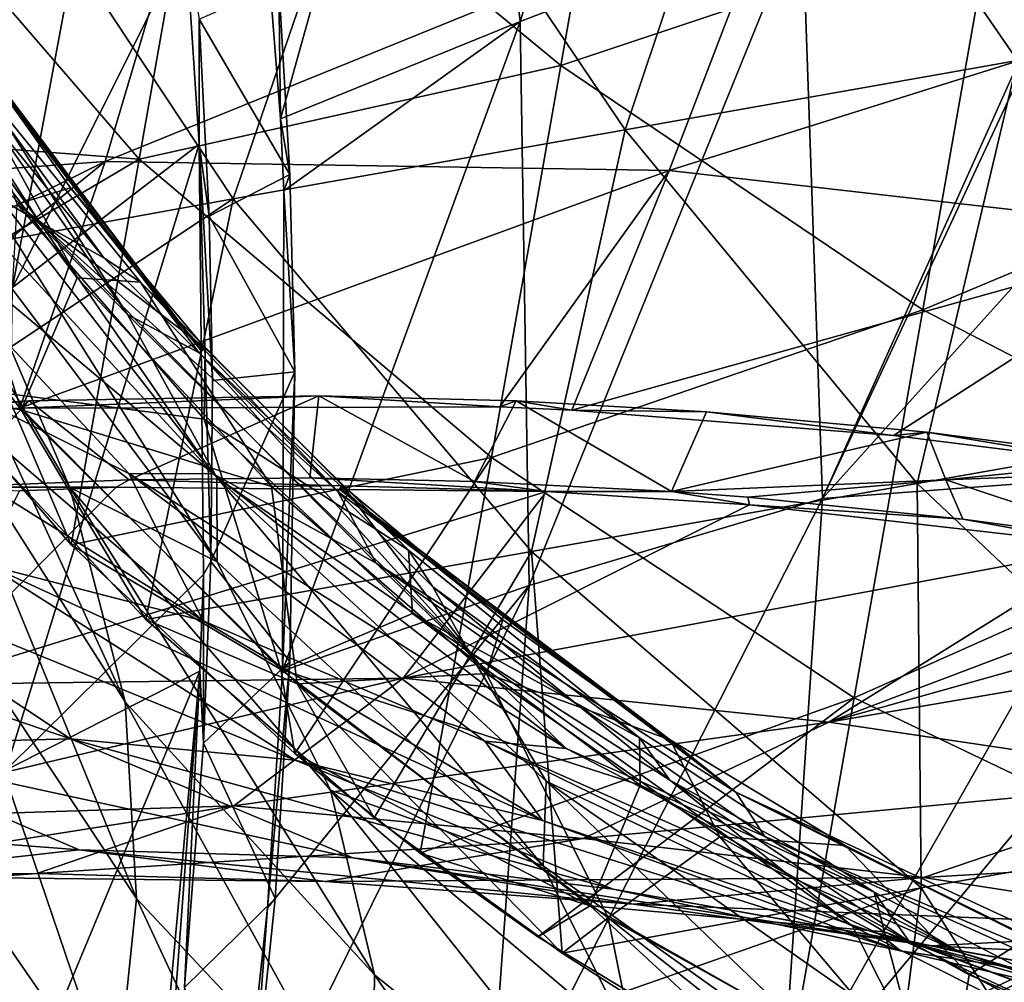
# Model space of a CAD drawing. Extents: x -65 to 803, y -691 to 80.
# Tile 243 of 256: x 691 to 713, y -174 to -153. Entities that reach past the tile are written whole.
import ezdxf

# ---------------------------------------------------------------- set-up
doc = ezdxf.new("R2010")
doc.units = 0
doc.header["$LTSCALE"] = 101.851852
for name, color, linetype in [('231', 7, 'CONTINUOUS'), ('243', 7, 'CONTINUOUS'), ('248', 7, 'CONTINUOUS'), ('250', 7, 'CONTINUOUS'), ('252', 7, 'CONTINUOUS'), ('255', 7, 'CONTINUOUS'), ('256', 7, 'CONTINUOUS'), ('258', 7, 'CONTINUOUS'), ('313', 7, 'CONTINUOUS'), ('325', 7, 'CONTINUOUS'), ('330', 7, 'CONTINUOUS'), ('332', 7, 'CONTINUOUS'), ('334', 7, 'CONTINUOUS'), ('337', 7, 'CONTINUOUS'), ('338', 7, 'CONTINUOUS'), ('340', 7, 'CONTINUOUS')]:
    doc.layers.add(name, color=color, linetype=linetype)

msp = doc.modelspace()

# ---------------------------------------------------------------- linework, layer by layer
at = {"layer": '231', "color": 7, "linetype": 'CONTINUOUS'}
for points in [[(691.286, -157.525, 60.652), (688.391, -155.794, 63.233), (685.157, -148.967, 59.536), (691.286, -157.525, 60.652)], [(691.286, -157.525, 60.652), (685.157, -148.967, 59.536), (688.409, -153.032, 58.648), (691.286, -157.525, 60.652)], [(692.751, -156.167, 136.786), (694.688, -149.633, 140.946), (680.024, -157.096, 138.139), (692.751, -156.167, 136.786)], [(680.024, -157.096, 138.139), (694.688, -149.633, 140.946), (681.034, -150.543, 142.31), (680.024, -157.096, 138.139)], [(692.751, -156.167, 136.786), (707.731, -150.084, 138.12), (694.688, -149.633, 140.946), (692.751, -156.167, 136.786)], [(705.318, -156.368, 133.98), (707.731, -150.084, 138.12), (692.751, -156.167, 136.786), (705.318, -156.368, 133.98)], [(705.318, -156.368, 133.98), (720.055, -151.734, 133.642), (707.731, -150.084, 138.12), (705.318, -156.368, 133.98)], [(717.358, -157.747, 129.43), (720.055, -151.734, 133.642), (705.318, -156.368, 133.98), (717.358, -157.747, 129.43)], [(692.723, -158.32, 58.592), (691.286, -157.525, 60.652), (688.409, -153.032, 58.648), (692.723, -158.32, 58.592)], [(695.158, -163.13, 65.454), (686.502, -155.858, 65.875), (688.391, -155.794, 63.233), (695.158, -163.13, 65.454)], [(695.158, -163.13, 65.454), (688.391, -155.794, 63.233), (691.286, -157.525, 60.652), (695.158, -163.13, 65.454)], [(693.279, -163.12, 68.936), (688.191, -160.598, 70.56), (686.502, -155.858, 65.875), (693.279, -163.12, 68.936)], [(693.279, -163.12, 68.936), (686.502, -155.858, 65.875), (695.158, -163.13, 65.454), (693.279, -163.12, 68.936)], [(685.57, -162.001, 132.492), (692.751, -156.167, 136.786), (679.631, -162.637, 132.946), (685.57, -162.001, 132.492)], [(679.631, -162.637, 132.946), (692.751, -156.167, 136.786), (680.024, -157.096, 138.139), (679.631, -162.637, 132.946)], [(690.849, -161.664, 131.798), (692.751, -156.167, 136.786), (685.57, -162.001, 132.492), (690.849, -161.664, 131.798)], [(690.849, -161.664, 131.798), (705.318, -156.368, 133.98), (692.751, -156.167, 136.786), (690.849, -161.664, 131.798)], [(701.544, -161.639, 129.437), (705.318, -156.368, 133.98), (690.849, -161.664, 131.798), (701.544, -161.639, 129.437)], [(703.152, -161.711, 128.96), (705.318, -156.368, 133.98), (701.544, -161.639, 129.437), (703.152, -161.711, 128.96)], [(703.152, -161.711, 128.96), (717.358, -157.747, 129.43), (705.318, -156.368, 133.98), (703.152, -161.711, 128.96)], [(698.79, -165.12, 62.336), (695.158, -163.13, 65.454), (691.286, -157.525, 60.652), (698.79, -165.12, 62.336)], [(698.79, -165.12, 62.336), (691.286, -157.525, 60.652), (697.934, -163.522, 58.546), (698.79, -165.12, 62.336)], [(697.934, -163.522, 58.546), (691.286, -157.525, 60.652), (692.723, -158.32, 58.592), (697.934, -163.522, 58.546)], [(710.323, -162.276, 126.389), (717.358, -157.747, 129.43), (703.152, -161.711, 128.96), (710.323, -162.276, 126.389)], [(715.28, -162.899, 124.142), (717.358, -157.747, 129.43), (710.323, -162.276, 126.389), (715.28, -162.899, 124.142)], [(690.158, -165.176, 76.614), (684.071, -159.62, 72.172), (694.936, -166.404, 74.518), (690.158, -165.176, 76.614)], [(694.936, -166.404, 74.518), (684.071, -159.62, 72.172), (688.191, -160.598, 70.56), (694.936, -166.404, 74.518)], [(694.936, -166.404, 74.518), (688.191, -160.598, 70.56), (693.279, -163.12, 68.936), (694.936, -166.404, 74.518)], [(701.212, -169.09, 72.608), (694.936, -166.404, 74.518), (693.279, -163.12, 68.936), (701.212, -169.09, 72.608)], [(701.212, -169.09, 72.608), (693.279, -163.12, 68.936), (703.027, -169.249, 68.213), (701.212, -169.09, 72.608)], [(703.027, -169.249, 68.213), (693.279, -163.12, 68.936), (695.158, -163.13, 65.454), (703.027, -169.249, 68.213)], [(703.027, -169.249, 68.213), (695.158, -163.13, 65.454), (698.79, -165.12, 62.336), (703.027, -169.249, 68.213)], [(690.844, -163.506, 129.512), (688.634, -167.829, 122.978), (692.996, -163.429, 129.13), (690.844, -163.506, 129.512)], [(692.996, -163.429, 129.13), (688.634, -167.829, 122.978), (702.584, -163.524, 126.721), (692.996, -163.429, 129.13)], [(697.975, -163.473, 58.143), (706.805, -170.225, 59.363), (697.934, -163.522, 58.546), (697.975, -163.473, 58.143)], [(701.614, -166.387, 57.449), (697.975, -163.473, 58.143), (697.99, -163.454, 57.989), (701.614, -166.387, 57.449)], [(706.805, -170.225, 59.363), (697.975, -163.473, 58.143), (705.345, -169.058, 57.452), (706.805, -170.225, 59.363)], [(705.345, -169.058, 57.452), (697.975, -163.473, 58.143), (701.614, -166.387, 57.449), (705.345, -169.058, 57.452)], [(698.042, -163.391, 57.446), (701.614, -166.387, 57.449), (697.99, -163.454, 57.989), (698.042, -163.391, 57.446)], [(702.584, -163.524, 126.721), (688.634, -167.829, 122.978), (699.395, -167.681, 120.378), (702.584, -163.524, 126.721)], [(706.805, -170.225, 59.363), (698.79, -165.12, 62.336), (697.934, -163.522, 58.546), (706.805, -170.225, 59.363)], [(702.584, -163.524, 126.721), (699.395, -167.681, 120.378), (707.11, -163.818, 125.142), (702.584, -163.524, 126.721)], [(707.11, -163.818, 125.142), (699.395, -167.681, 120.378), (715.182, -164.742, 121.495), (707.11, -163.818, 125.142)], [(715.182, -164.742, 121.495), (699.395, -167.681, 120.378), (708.876, -168.665, 115.743), (715.182, -164.742, 121.495)], [(715.182, -164.742, 121.495), (708.876, -168.665, 115.743), (718.046, -165.195, 119.907), (715.182, -164.742, 121.495)], [(691.979, -169.034, 84.466), (681.254, -165.385, 80.573), (685.777, -164.919, 78.712), (691.979, -169.034, 84.466)], [(691.979, -169.034, 84.466), (685.777, -164.919, 78.712), (696.988, -169.512, 81.666), (691.979, -169.034, 84.466)], [(696.988, -169.512, 81.666), (685.777, -164.919, 78.712), (690.158, -165.176, 76.614), (696.988, -169.512, 81.666)], [(696.988, -169.512, 81.666), (690.158, -165.176, 76.614), (702.501, -170.859, 78.993), (696.988, -169.512, 81.666)], [(702.501, -170.859, 78.993), (690.158, -165.176, 76.614), (694.936, -166.404, 74.518), (702.501, -170.859, 78.993)], [(707.456, -171.216, 64.487), (703.027, -169.249, 68.213), (698.79, -165.12, 62.336), (707.456, -171.216, 64.487)], [(707.456, -171.216, 64.487), (698.79, -165.12, 62.336), (706.805, -170.225, 59.363), (707.456, -171.216, 64.487)], [(718.046, -165.195, 119.907), (708.876, -168.665, 115.743), (720.005, -165.542, 118.723), (718.046, -165.195, 119.907)], [(686.728, -169.18, 87.07), (681.254, -165.385, 80.573), (691.979, -169.034, 84.466), (686.728, -169.18, 87.07)], [(720.005, -165.542, 118.723), (708.876, -168.665, 115.743), (723.309, -166.199, 116.521), (720.005, -165.542, 118.723)], [(723.309, -166.199, 116.521), (708.876, -168.665, 115.743), (717.43, -169.932, 110.512), (723.309, -166.199, 116.521)], [(702.501, -170.859, 78.993), (694.936, -166.404, 74.518), (701.212, -169.09, 72.608), (702.501, -170.859, 78.993)], [(688.634, -167.829, 122.978), (686.058, -170.837, 115.889), (699.395, -167.681, 120.378), (688.634, -167.829, 122.978)], [(699.395, -167.681, 120.378), (686.058, -170.837, 115.889), (695.622, -170.53, 113.576), (699.395, -167.681, 120.378)], [(699.395, -167.681, 120.378), (695.622, -170.53, 113.576), (708.876, -168.665, 115.743), (699.395, -167.681, 120.378)], [(708.876, -168.665, 115.743), (695.622, -170.53, 113.576), (703.407, -171.255, 108.762), (708.876, -168.665, 115.743)], [(708.876, -168.665, 115.743), (703.407, -171.255, 108.762), (717.43, -169.932, 110.512), (708.876, -168.665, 115.743)], [(692.175, -171.511, 94.154), (682.754, -170.789, 92.127), (686.728, -169.18, 87.07), (692.175, -171.511, 94.154)], [(698.269, -171.692, 90.815), (686.728, -169.18, 87.07), (691.979, -169.034, 84.466), (698.269, -171.692, 90.815)], [(692.175, -171.511, 94.154), (686.728, -169.18, 87.07), (698.269, -171.692, 90.815), (692.175, -171.511, 94.154)], [(698.269, -171.692, 90.815), (691.979, -169.034, 84.466), (704.072, -172.389, 87.271), (698.269, -171.692, 90.815)], [(704.072, -172.389, 87.271), (691.979, -169.034, 84.466), (696.988, -169.512, 81.666), (704.072, -172.389, 87.271)], [(710.026, -173.399, 76.744), (702.501, -170.859, 78.993), (701.212, -169.09, 72.608), (710.026, -173.399, 76.744)], [(710.026, -173.399, 76.744), (701.212, -169.09, 72.608), (711.789, -173.79, 71.339), (710.026, -173.399, 76.744)], [(711.789, -173.79, 71.339), (701.212, -169.09, 72.608), (703.027, -169.249, 68.213), (711.789, -173.79, 71.339)], [(709.244, -171.417, 57.455), (706.805, -170.225, 59.363), (705.345, -169.058, 57.452), (709.244, -171.417, 57.455)], [(711.789, -173.79, 71.339), (703.027, -169.249, 68.213), (707.456, -171.216, 64.487), (711.789, -173.79, 71.339)], [(704.072, -172.389, 87.271), (696.988, -169.512, 81.666), (710.473, -173.761, 83.948), (704.072, -172.389, 87.271)], [(710.473, -173.761, 83.948), (696.988, -169.512, 81.666), (702.501, -170.859, 78.993), (710.473, -173.761, 83.948)], [(717.43, -169.932, 110.512), (703.407, -171.255, 108.762), (710.992, -172.129, 104.128), (717.43, -169.932, 110.512)], [(717.43, -169.932, 110.512), (710.992, -172.129, 104.128), (725.582, -171.272, 104.942), (717.43, -169.932, 110.512)], [(716.659, -175.101, 60.82), (707.456, -171.216, 64.487), (706.805, -170.225, 59.363), (716.659, -175.101, 60.82)], [(716.659, -175.101, 60.82), (706.805, -170.225, 59.363), (717.586, -175.224, 57.46), (716.659, -175.101, 60.82)], [(717.586, -175.224, 57.46), (706.805, -170.225, 59.363), (713.325, -173.474, 57.457), (717.586, -175.224, 57.46)], [(713.325, -173.474, 57.457), (706.805, -170.225, 59.363), (709.244, -171.417, 57.455), (713.325, -173.474, 57.457)], [(686.058, -170.837, 115.889), (682.736, -172.557, 108.452), (695.622, -170.53, 113.576), (686.058, -170.837, 115.889)], [(695.622, -170.53, 113.576), (682.736, -172.557, 108.452), (691.232, -172.034, 106.493), (695.622, -170.53, 113.576)], [(695.622, -170.53, 113.576), (691.232, -172.034, 106.493), (703.407, -171.255, 108.762), (695.622, -170.53, 113.576)], [(686.906, -172.099, 99.262), (682.754, -170.789, 92.127), (692.175, -171.511, 94.154), (686.906, -172.099, 99.262)], [(710.473, -173.761, 83.948), (702.501, -170.859, 78.993), (710.026, -173.399, 76.744), (710.473, -173.761, 83.948)], [(703.407, -171.255, 108.762), (691.232, -172.034, 106.493), (697.662, -172.216, 101.498), (703.407, -171.255, 108.762)], [(703.407, -171.255, 108.762), (697.662, -172.216, 101.498), (710.992, -172.129, 104.128), (703.407, -171.255, 108.762)], [(717.021, -175.506, 66.9), (711.789, -173.79, 71.339), (707.456, -171.216, 64.487), (717.021, -175.506, 66.9)], [(717.021, -175.506, 66.9), (707.456, -171.216, 64.487), (716.659, -175.101, 60.82), (717.021, -175.506, 66.9)], [(725.582, -171.272, 104.942), (710.992, -172.129, 104.128), (718.357, -173.268, 99.186), (725.582, -171.272, 104.942)], [(697.662, -172.216, 101.498), (686.906, -172.099, 99.262), (692.175, -171.511, 94.154), (697.662, -172.216, 101.498)], [(697.662, -172.216, 101.498), (692.175, -171.511, 94.154), (704.526, -172.724, 97.482), (697.662, -172.216, 101.498)], [(704.526, -172.724, 97.482), (692.175, -171.511, 94.154), (698.269, -171.692, 90.815), (704.526, -172.724, 97.482)], [(704.526, -172.724, 97.482), (698.269, -171.692, 90.815), (711.15, -173.646, 93.211), (704.526, -172.724, 97.482)], [(711.15, -173.646, 93.211), (698.269, -171.692, 90.815), (704.072, -172.389, 87.271), (711.15, -173.646, 93.211)], [(682.736, -172.557, 108.452), (679.381, -172.896, 100.834), (691.232, -172.034, 106.493), (682.736, -172.557, 108.452)], [(691.232, -172.034, 106.493), (679.381, -172.896, 100.834), (686.906, -172.099, 99.262), (691.232, -172.034, 106.493)], [(691.232, -172.034, 106.493), (686.906, -172.099, 99.262), (697.662, -172.216, 101.498), (691.232, -172.034, 106.493)], [(710.992, -172.129, 104.128), (697.662, -172.216, 101.498), (704.526, -172.724, 97.482), (710.992, -172.129, 104.128)], [(710.992, -172.129, 104.128), (704.526, -172.724, 97.482), (718.357, -173.268, 99.186), (710.992, -172.129, 104.128)], [(711.15, -173.646, 93.211), (704.072, -172.389, 87.271), (718.552, -174.959, 89.207), (711.15, -173.646, 93.211)], [(718.552, -174.959, 89.207), (704.072, -172.389, 87.271), (710.473, -173.761, 83.948), (718.552, -174.959, 89.207)], [(718.357, -173.268, 99.186), (704.526, -172.724, 97.482), (711.15, -173.646, 93.211), (718.357, -173.268, 99.186)], [(718.357, -173.268, 99.186), (711.15, -173.646, 93.211), (726.698, -174.414, 94.517), (718.357, -173.268, 99.186)], [(719.351, -175.841, 81.256), (710.473, -173.761, 83.948), (710.026, -173.399, 76.744), (719.351, -175.841, 81.256)], [(719.351, -175.841, 81.256), (710.026, -173.399, 76.744), (721.219, -176.6, 74.692), (719.351, -175.841, 81.256)], [(721.219, -176.6, 74.692), (710.026, -173.399, 76.744), (711.789, -173.79, 71.339), (721.219, -176.6, 74.692)], [(718.552, -174.959, 89.207), (710.473, -173.761, 83.948), (719.351, -175.841, 81.256), (718.552, -174.959, 89.207)], [(726.698, -174.414, 94.517), (711.15, -173.646, 93.211), (718.552, -174.959, 89.207), (726.698, -174.414, 94.517)], [(721.219, -176.6, 74.692), (711.789, -173.79, 71.339), (717.021, -175.506, 66.9), (721.219, -176.6, 74.692)]]:
    msp.add_3dface(points, dxfattribs=at)
at = {"layer": '243', "color": 7, "linetype": 'CONTINUOUS'}
for points in [[(693.283, -163.262, 128.951), (702.584, -163.524, 126.721), (697.316, -163.223, 128.068), (693.283, -163.262, 128.951)], [(697.316, -163.223, 128.068), (702.584, -163.524, 126.721), (700.982, -163.298, 127.085), (697.316, -163.223, 128.068)], [(689.24, -163.426, 129.639), (692.996, -163.429, 129.13), (693.283, -163.262, 128.951), (689.24, -163.426, 129.639)], [(690.844, -163.506, 129.512), (692.996, -163.429, 129.13), (689.24, -163.426, 129.639), (690.844, -163.506, 129.512)], [(692.996, -163.429, 129.13), (702.584, -163.524, 126.721), (693.283, -163.262, 128.951), (692.996, -163.429, 129.13)], [(700.982, -163.298, 127.085), (702.584, -163.524, 126.721), (705.373, -163.526, 125.66), (700.982, -163.298, 127.085)], [(702.584, -163.524, 126.721), (707.11, -163.818, 125.142), (705.373, -163.526, 125.66), (702.584, -163.524, 126.721)], [(705.373, -163.526, 125.66), (707.11, -163.818, 125.142), (707.073, -163.654, 125.032), (705.373, -163.526, 125.66)], [(707.073, -163.654, 125.032), (707.11, -163.818, 125.142), (711.865, -164.139, 123.009), (707.073, -163.654, 125.032)], [(707.11, -163.818, 125.142), (715.182, -164.742, 121.495), (711.865, -164.139, 123.009), (707.11, -163.818, 125.142)], [(711.865, -164.139, 123.009), (715.182, -164.742, 121.495), (715.688, -164.656, 121.103), (711.865, -164.139, 123.009)]]:
    msp.add_3dface(points, dxfattribs=at)
at = {"layer": '248', "color": 7, "linetype": 'CONTINUOUS'}
for points in [[(701.544, -161.639, 129.437), (690.849, -161.664, 131.798), (697.512, -161.394, 130.354), (701.544, -161.639, 129.437)], [(697.512, -161.394, 130.354), (690.849, -161.664, 131.798), (691.054, -161.505, 131.632), (697.512, -161.394, 130.354)], [(701.908, -161.502, 129.198), (701.544, -161.639, 129.437), (697.512, -161.394, 130.354), (701.908, -161.502, 129.198)], [(703.152, -161.711, 128.96), (701.544, -161.639, 129.437), (701.908, -161.502, 129.198), (703.152, -161.711, 128.96)], [(706.156, -161.748, 127.839), (703.152, -161.711, 128.96), (701.908, -161.502, 129.198), (706.156, -161.748, 127.839)], [(690.849, -161.664, 131.798), (685.57, -162.001, 132.492), (691.054, -161.505, 131.632), (690.849, -161.664, 131.798)], [(691.054, -161.505, 131.632), (685.57, -162.001, 132.492), (685.775, -161.832, 132.337), (691.054, -161.505, 131.632)], [(710.323, -162.276, 126.389), (703.152, -161.711, 128.96), (706.156, -161.748, 127.839), (710.323, -162.276, 126.389)], [(711.063, -162.204, 125.946), (710.323, -162.276, 126.389), (706.156, -161.748, 127.839), (711.063, -162.204, 125.946)], [(715.28, -162.899, 124.142), (710.323, -162.276, 126.389), (711.063, -162.204, 125.946), (715.28, -162.899, 124.142)], [(715.825, -162.826, 123.734), (715.28, -162.899, 124.142), (711.063, -162.204, 125.946), (715.825, -162.826, 123.734)]]:
    msp.add_3dface(points, dxfattribs=at)
at = {"layer": '250', "color": 7, "linetype": 'CONTINUOUS'}
for points in [[(693.283, -163.262, 128.951), (697.512, -161.394, 130.354), (691.054, -161.505, 131.632), (693.283, -163.262, 128.951)], [(693.283, -163.262, 128.951), (697.316, -163.223, 128.068), (697.512, -161.394, 130.354), (693.283, -163.262, 128.951)], [(697.316, -163.223, 128.068), (700.982, -163.298, 127.085), (697.512, -161.394, 130.354), (697.316, -163.223, 128.068)], [(700.982, -163.298, 127.085), (701.908, -161.502, 129.198), (697.512, -161.394, 130.354), (700.982, -163.298, 127.085)], [(700.982, -163.298, 127.085), (705.373, -163.526, 125.66), (701.908, -161.502, 129.198), (700.982, -163.298, 127.085)], [(705.373, -163.526, 125.66), (706.156, -161.748, 127.839), (701.908, -161.502, 129.198), (705.373, -163.526, 125.66)], [(689.24, -163.426, 129.639), (691.054, -161.505, 131.632), (685.775, -161.832, 132.337), (689.24, -163.426, 129.639)], [(689.24, -163.426, 129.639), (693.283, -163.262, 128.951), (691.054, -161.505, 131.632), (689.24, -163.426, 129.639)], [(705.373, -163.526, 125.66), (711.063, -162.204, 125.946), (706.156, -161.748, 127.839), (705.373, -163.526, 125.66)], [(711.063, -162.204, 125.946), (705.373, -163.526, 125.66), (711.49, -163.268, 124.385), (711.063, -162.204, 125.946)], [(715.825, -162.826, 123.734), (711.063, -162.204, 125.946), (711.49, -163.268, 124.385), (715.825, -162.826, 123.734)], [(717.194, -163.039, 123.022), (715.825, -162.826, 123.734), (711.49, -163.268, 124.385), (717.194, -163.039, 123.022)], [(715.688, -164.656, 121.103), (717.194, -163.039, 123.022), (711.49, -163.268, 124.385), (715.688, -164.656, 121.103)], [(705.373, -163.526, 125.66), (707.073, -163.654, 125.032), (711.49, -163.268, 124.385), (705.373, -163.526, 125.66)], [(707.073, -163.654, 125.032), (711.865, -164.139, 123.009), (711.49, -163.268, 124.385), (707.073, -163.654, 125.032)], [(711.865, -164.139, 123.009), (715.688, -164.656, 121.103), (711.49, -163.268, 124.385), (711.865, -164.139, 123.009)]]:
    msp.add_3dface(points, dxfattribs=at)
at = {"layer": '252', "color": 7, "linetype": 'CONTINUOUS'}
for points in [[(692.126, -158.765, 57.389), (689.359, -153.71, 57.434), (688.304, -153.693, 57.389), (692.126, -158.765, 57.389)], [(693.536, -158.861, 57.442), (689.359, -153.71, 57.434), (692.126, -158.765, 57.389), (693.536, -158.861, 57.442)], [(696.457, -163.41, 57.389), (693.536, -158.861, 57.442), (692.126, -158.765, 57.389), (696.457, -163.41, 57.389)], [(698.042, -163.391, 57.446), (693.536, -158.861, 57.442), (696.457, -163.41, 57.389), (698.042, -163.391, 57.446)], [(701.25, -167.577, 57.389), (698.042, -163.391, 57.446), (696.457, -163.41, 57.389), (701.25, -167.577, 57.389)], [(701.614, -166.387, 57.449), (698.042, -163.391, 57.446), (701.25, -167.577, 57.389), (701.614, -166.387, 57.449)], [(705.345, -169.058, 57.452), (701.614, -166.387, 57.449), (701.25, -167.577, 57.389), (705.345, -169.058, 57.452)], [(706.453, -171.22, 57.389), (705.345, -169.058, 57.452), (701.25, -167.577, 57.389), (706.453, -171.22, 57.389)], [(709.244, -171.417, 57.455), (705.345, -169.058, 57.452), (706.453, -171.22, 57.389), (709.244, -171.417, 57.455)], [(712.007, -174.299, 57.389), (709.244, -171.417, 57.455), (706.453, -171.22, 57.389), (712.007, -174.299, 57.389)], [(713.325, -173.474, 57.457), (709.244, -171.417, 57.455), (712.007, -174.299, 57.389), (713.325, -173.474, 57.457)], [(717.854, -176.78, 57.389), (713.325, -173.474, 57.457), (712.007, -174.299, 57.389), (717.854, -176.78, 57.389)]]:
    msp.add_3dface(points, dxfattribs=at)
at = {"layer": '255', "color": 7, "linetype": 'CONTINUOUS'}
for points in [[(688.304, -153.693, 57.389), (685.611, -154.811, 56.093), (690.877, -161.701, 56.093), (688.304, -153.693, 57.389)], [(692.126, -158.765, 57.389), (688.304, -153.693, 57.389), (690.877, -161.701, 56.093), (692.126, -158.765, 57.389)], [(690.877, -161.701, 56.093), (685.611, -154.811, 56.093), (689.006, -161.395, 53.2), (690.877, -161.701, 56.093)], [(696.457, -163.41, 57.389), (692.126, -158.765, 57.389), (690.877, -161.701, 56.093), (696.457, -163.41, 57.389)], [(693.655, -166.376, 53.2), (690.877, -161.701, 56.093), (689.006, -161.395, 53.2), (693.655, -166.376, 53.2)], [(696.457, -163.41, 57.389), (690.877, -161.701, 56.093), (697.032, -167.809, 56.093), (696.457, -163.41, 57.389)], [(697.032, -167.809, 56.093), (690.877, -161.701, 56.093), (693.655, -166.376, 53.2), (697.032, -167.809, 56.093)], [(701.25, -167.577, 57.389), (696.457, -163.41, 57.389), (697.032, -167.809, 56.093), (701.25, -167.577, 57.389)], [(698.747, -170.799, 53.2), (697.032, -167.809, 56.093), (693.655, -166.376, 53.2), (698.747, -170.799, 53.2)], [(701.25, -167.577, 57.389), (697.032, -167.809, 56.093), (703.962, -173.023, 56.093), (701.25, -167.577, 57.389)], [(706.453, -171.22, 57.389), (701.25, -167.577, 57.389), (703.962, -173.023, 56.093), (706.453, -171.22, 57.389)], [(703.962, -173.023, 56.093), (697.032, -167.809, 56.093), (702.938, -173.811, 53.2), (703.962, -173.023, 56.093)], [(702.938, -173.811, 53.2), (697.032, -167.809, 56.093), (698.747, -170.799, 53.2), (702.938, -173.811, 53.2)], [(706.453, -171.22, 57.389), (703.962, -173.023, 56.093), (711.536, -177.244, 56.093), (706.453, -171.22, 57.389)], [(712.007, -174.299, 57.389), (706.453, -171.22, 57.389), (711.536, -177.244, 56.093), (712.007, -174.299, 57.389)], [(704.295, -174.682, 53.2), (703.962, -173.023, 56.093), (702.938, -173.811, 53.2), (704.295, -174.682, 53.2)], [(711.536, -177.244, 56.093), (703.962, -173.023, 56.093), (710.223, -177.968, 53.2), (711.536, -177.244, 56.093)], [(710.223, -177.968, 53.2), (703.962, -173.023, 56.093), (704.295, -174.682, 53.2), (710.223, -177.968, 53.2)], [(717.854, -176.78, 57.389), (712.007, -174.299, 57.389), (711.536, -177.244, 56.093), (717.854, -176.78, 57.389)]]:
    msp.add_3dface(points, dxfattribs=at)
at = {"layer": '256', "color": 7, "linetype": 'CONTINUOUS'}
for points in [[(707.543, -145.874, 53.2), (716.191, -144.349, 53.2), (713.083, -153.923, 53.2), (707.543, -145.874, 53.2)], [(698.896, -147.399, 53.2), (707.543, -145.874, 53.2), (704.342, -155.464, 53.2), (698.896, -147.399, 53.2)], [(704.342, -155.464, 53.2), (707.543, -145.874, 53.2), (713.083, -153.923, 53.2), (704.342, -155.464, 53.2)], [(690.248, -148.923, 53.2), (698.896, -147.399, 53.2), (695.601, -157.006, 53.2), (690.248, -148.923, 53.2)], [(695.601, -157.006, 53.2), (698.896, -147.399, 53.2), (704.342, -155.464, 53.2), (695.601, -157.006, 53.2)], [(686.788, -158.6, 53.2), (690.248, -148.923, 53.2), (695.601, -157.006, 53.2), (686.788, -158.6, 53.2)], [(704.342, -155.464, 53.2), (713.083, -153.923, 53.2), (710.844, -163.344, 53.2), (704.342, -155.464, 53.2)], [(710.844, -163.344, 53.2), (713.083, -153.923, 53.2), (719.439, -161.829, 53.2), (710.844, -163.344, 53.2)], [(695.601, -157.006, 53.2), (704.342, -155.464, 53.2), (702.25, -164.859, 53.2), (695.601, -157.006, 53.2)], [(702.25, -164.859, 53.2), (704.342, -155.464, 53.2), (710.844, -163.344, 53.2), (702.25, -164.859, 53.2)], [(689.006, -161.395, 53.2), (686.788, -158.6, 53.2), (695.601, -157.006, 53.2), (689.006, -161.395, 53.2)], [(693.655, -166.376, 53.2), (689.006, -161.395, 53.2), (695.601, -157.006, 53.2), (693.655, -166.376, 53.2)], [(693.655, -166.376, 53.2), (695.601, -157.006, 53.2), (702.25, -164.859, 53.2), (693.655, -166.376, 53.2)], [(710.844, -163.344, 53.2), (719.439, -161.829, 53.2), (718.898, -170.95, 53.2), (710.844, -163.344, 53.2)], [(702.25, -164.859, 53.2), (710.844, -163.344, 53.2), (710.936, -172.354, 53.2), (702.25, -164.859, 53.2)], [(710.936, -172.354, 53.2), (710.844, -163.344, 53.2), (718.898, -170.95, 53.2), (710.936, -172.354, 53.2)], [(698.747, -170.799, 53.2), (693.655, -166.376, 53.2), (702.25, -164.859, 53.2), (698.747, -170.799, 53.2)], [(702.938, -173.811, 53.2), (698.747, -170.799, 53.2), (702.25, -164.859, 53.2), (702.938, -173.811, 53.2)], [(702.938, -173.811, 53.2), (702.25, -164.859, 53.2), (710.936, -172.354, 53.2), (702.938, -173.811, 53.2)], [(716.106, -180.485, 53.2), (710.936, -172.354, 53.2), (718.898, -170.95, 53.2), (716.106, -180.485, 53.2)], [(704.295, -174.682, 53.2), (702.938, -173.811, 53.2), (710.936, -172.354, 53.2), (704.295, -174.682, 53.2)], [(710.223, -177.968, 53.2), (704.295, -174.682, 53.2), (710.936, -172.354, 53.2), (710.223, -177.968, 53.2)], [(716.106, -180.485, 53.2), (710.223, -177.968, 53.2), (710.936, -172.354, 53.2), (716.106, -180.485, 53.2)]]:
    msp.add_3dface(points, dxfattribs=at)
at = {"layer": '258', "color": 7, "linetype": 'CONTINUOUS'}
for points in [[(692.723, -158.32, 58.592), (688.409, -153.032, 58.648), (689.359, -153.71, 57.434), (692.723, -158.32, 58.592)], [(692.723, -158.32, 58.592), (689.359, -153.71, 57.434), (693.536, -158.861, 57.442), (692.723, -158.32, 58.592)], [(697.934, -163.522, 58.546), (692.723, -158.32, 58.592), (693.536, -158.861, 57.442), (697.934, -163.522, 58.546)], [(698.042, -163.391, 57.446), (697.934, -163.522, 58.546), (693.536, -158.861, 57.442), (698.042, -163.391, 57.446)], [(697.975, -163.473, 58.143), (697.934, -163.522, 58.546), (698.042, -163.391, 57.446), (697.975, -163.473, 58.143)], [(697.975, -163.473, 58.143), (698.042, -163.391, 57.446), (697.99, -163.454, 57.989), (697.975, -163.473, 58.143)]]:
    msp.add_3dface(points, dxfattribs=at)
at = {"layer": '313', "color": 7, "linetype": 'CONTINUOUS'}
for points in [[(700.623, -141.012, -24.03), (706.636, -138.314, -28.242), (702.002, -153.052, -28.58), (700.623, -141.012, -24.03)], [(702.002, -153.052, -28.58), (706.636, -138.314, -28.242), (708.286, -150.638, -32.72), (702.002, -153.052, -28.58)], [(696.094, -148.047, -20.989), (700.623, -141.012, -24.03), (696.659, -155.218, -23.56), (696.094, -148.047, -20.989)], [(696.659, -155.218, -23.56), (700.623, -141.012, -24.03), (702.002, -153.052, -28.58), (696.659, -155.218, -23.56)], [(693.628, -143.187, -16.095), (690.688, -158.975, -14.978), (689.705, -149.494, -10.343), (693.628, -143.187, -16.095)], [(694.552, -151.259, -19.742), (690.688, -158.975, -14.978), (693.628, -143.187, -16.095), (694.552, -151.259, -19.742)], [(708.286, -150.638, -32.72), (715.29, -149.092, -35.956), (708.737, -163.682, -35.546), (708.286, -150.638, -32.72)], [(708.737, -163.682, -35.546), (715.29, -149.092, -35.956), (715.331, -149.54, -36.07), (708.737, -163.682, -35.546)], [(715.756, -155.881, -37.48), (708.737, -163.682, -35.546), (715.331, -149.54, -36.07), (715.756, -155.881, -37.48)], [(702.002, -153.052, -28.58), (708.286, -150.638, -32.72), (702.203, -165.619, -31.386), (702.002, -153.052, -28.58)], [(702.203, -165.619, -31.386), (708.286, -150.638, -32.72), (708.737, -163.682, -35.546), (702.203, -165.619, -31.386)], [(687.154, -150.914, 40.913), (689.121, -155.343, 37.187), (693.25, -159.58, 43.064), (687.154, -150.914, 40.913)], [(687.154, -150.914, 40.913), (693.25, -159.58, 43.064), (688.144, -151.565, 46.037), (687.154, -150.914, 40.913)], [(694.846, -155.785, -21.321), (690.688, -158.975, -14.978), (694.552, -151.259, -19.742), (694.846, -155.785, -21.321)], [(688.144, -151.565, 46.037), (693.25, -159.58, 43.064), (694.848, -160.435, 46.854), (688.144, -151.565, 46.037)], [(694.897, -160.395, 47.257), (688.144, -151.565, 46.037), (694.848, -160.435, 46.854), (694.897, -160.395, 47.257)], [(688.144, -151.565, 46.037), (694.897, -160.395, 47.257), (689.312, -153.024, 47.948), (688.144, -151.565, 46.037)], [(689.312, -153.024, 47.948), (694.897, -160.395, 47.257), (691.982, -156.756, 47.951), (689.312, -153.024, 47.948)], [(696.659, -155.218, -23.56), (702.002, -153.052, -28.58), (696.731, -156.826, -24.037), (696.659, -155.218, -23.56)], [(696.731, -156.826, -24.037), (702.002, -153.052, -28.58), (696.705, -167.521, -26.398), (696.731, -156.826, -24.037)], [(696.705, -167.521, -26.398), (702.002, -153.052, -28.58), (702.203, -165.619, -31.386), (696.705, -167.521, -26.398)], [(689.28, -157.158, 32.792), (695.25, -165.09, 36.464), (689.121, -155.343, 37.187), (689.28, -157.158, 32.792)], [(689.121, -155.343, 37.187), (695.25, -165.09, 36.464), (695.24, -163.212, 39.946), (689.121, -155.343, 37.187)], [(689.121, -155.343, 37.187), (695.24, -163.212, 39.946), (693.25, -159.58, 43.064), (689.121, -155.343, 37.187)], [(694.941, -165.374, -23.73), (690.54, -169.735, -17.578), (694.846, -155.785, -21.321), (694.941, -165.374, -23.73)], [(694.846, -155.785, -21.321), (690.54, -169.735, -17.578), (690.688, -158.975, -14.978), (694.846, -155.785, -21.321)], [(688.858, -161.381, 23.734), (693.194, -168.212, 28.786), (687.511, -155.869, 26.407), (688.858, -161.381, 23.734)], [(687.511, -155.869, 26.407), (693.194, -168.212, 28.786), (691.966, -163.434, 30.882), (687.511, -155.869, 26.407)], [(687.511, -155.869, 26.407), (691.966, -163.434, 30.882), (689.28, -157.158, 32.792), (687.511, -155.869, 26.407)], [(715.903, -163.146, -38.679), (708.737, -163.682, -35.546), (715.756, -155.881, -37.48), (715.903, -163.146, -38.679)], [(691.982, -156.756, 47.951), (694.897, -160.395, 47.257), (694.915, -160.38, 47.411), (691.982, -156.756, 47.951)], [(694.979, -160.328, 47.954), (691.982, -156.756, 47.951), (694.915, -160.38, 47.411), (694.979, -160.328, 47.954)], [(689.28, -157.158, 32.792), (691.966, -163.434, 30.882), (695.25, -165.09, 36.464), (689.28, -157.158, 32.792)], [(693.25, -159.58, 43.064), (695.24, -163.212, 39.946), (700.845, -167.084, 44.748), (693.25, -159.58, 43.064)], [(693.25, -159.58, 43.064), (700.845, -167.084, 44.748), (694.848, -160.435, 46.854), (693.25, -159.58, 43.064)], [(694.848, -160.435, 46.854), (700.845, -167.084, 44.748), (700.05, -165.647, 46.808), (694.848, -160.435, 46.854)], [(689.336, -166.391, 20.934), (693.451, -172.593, 26.688), (688.858, -161.381, 23.734), (689.336, -166.391, 20.934)], [(688.858, -161.381, 23.734), (693.451, -172.593, 26.688), (693.194, -168.212, 28.786), (688.858, -161.381, 23.734)], [(695.25, -165.09, 36.464), (702.511, -171.868, 39.525), (695.24, -163.212, 39.946), (695.25, -165.09, 36.464)], [(695.24, -163.212, 39.946), (702.511, -171.868, 39.525), (702.576, -169.978, 42.167), (695.24, -163.212, 39.946)], [(695.24, -163.212, 39.946), (702.576, -169.978, 42.167), (700.845, -167.084, 44.748), (695.24, -163.212, 39.946)], [(708.737, -163.682, -35.546), (715.903, -163.146, -38.679), (707.827, -177.336, -36.91), (708.737, -163.682, -35.546)], [(707.827, -177.336, -36.91), (715.903, -163.146, -38.679), (715.807, -167.78, -39.244), (707.827, -177.336, -36.91)], [(693.194, -168.212, 28.786), (698.75, -174.299, 33.228), (691.966, -163.434, 30.882), (693.194, -168.212, 28.786)], [(691.966, -163.434, 30.882), (698.75, -174.299, 33.228), (697.772, -170.179, 34.84), (691.966, -163.434, 30.882)], [(691.966, -163.434, 30.882), (697.772, -170.179, 34.84), (695.25, -165.09, 36.464), (691.966, -163.434, 30.882)], [(702.203, -165.619, -31.386), (708.737, -163.682, -35.546), (701.274, -178.345, -32.739), (702.203, -165.619, -31.386)], [(701.274, -178.345, -32.739), (708.737, -163.682, -35.546), (707.827, -177.336, -36.91), (701.274, -178.345, -32.739)], [(695.25, -165.09, 36.464), (697.772, -170.179, 34.84), (702.511, -171.868, 39.525), (695.25, -165.09, 36.464)], [(694.864, -167.526, -24.112), (690.54, -169.735, -17.578), (694.941, -165.374, -23.73), (694.864, -167.526, -24.112)], [(696.369, -172.8, -27.092), (702.203, -165.619, -31.386), (695.733, -178.738, -27.546), (696.369, -172.8, -27.092)], [(695.733, -178.738, -27.546), (702.203, -165.619, -31.386), (701.274, -178.345, -32.739), (695.733, -178.738, -27.546)], [(696.705, -167.521, -26.398), (702.203, -165.619, -31.386), (696.369, -172.8, -27.092), (696.705, -167.521, -26.398)], [(700.05, -165.647, 46.808), (700.845, -167.084, 44.748), (705.338, -169.961, 46.752), (700.05, -165.647, 46.808)], [(689.19, -171.641, 18.33), (692.985, -177.115, 24.827), (689.336, -166.391, 20.934), (689.19, -171.641, 18.33)], [(689.336, -166.391, 20.934), (692.985, -177.115, 24.827), (693.451, -172.593, 26.688), (689.336, -166.391, 20.934)], [(700.845, -167.084, 44.748), (702.576, -169.978, 42.167), (709.403, -173.213, 45.864), (700.845, -167.084, 44.748)], [(700.845, -167.084, 44.748), (709.403, -173.213, 45.864), (705.338, -169.961, 46.752), (700.845, -167.084, 44.748)], [(693.729, -179.828, -25.333), (689.372, -180.709, -18.576), (694.864, -167.526, -24.112), (693.729, -179.828, -25.333)], [(694.864, -167.526, -24.112), (689.372, -180.709, -18.576), (690.54, -169.735, -17.578), (694.864, -167.526, -24.112)], [(714.924, -179.366, -40.078), (707.827, -177.336, -36.91), (715.807, -167.78, -39.244), (714.924, -179.366, -40.078)], [(693.451, -172.593, 26.688), (698.701, -178.194, 31.78), (693.194, -168.212, 28.786), (693.451, -172.593, 26.688)], [(693.194, -168.212, 28.786), (698.701, -178.194, 31.78), (698.75, -174.299, 33.228), (693.194, -168.212, 28.786)], [(702.511, -171.868, 39.525), (710.476, -177.562, 41.714), (702.576, -169.978, 42.167), (702.511, -171.868, 39.525)], [(702.576, -169.978, 42.167), (710.476, -177.562, 41.714), (710.605, -175.586, 43.675), (702.576, -169.978, 42.167)], [(702.576, -169.978, 42.167), (710.605, -175.586, 43.675), (709.403, -173.213, 45.864), (702.576, -169.978, 42.167)], [(705.338, -169.961, 46.752), (709.403, -173.213, 45.864), (710.677, -173.557, 46.704), (705.338, -169.961, 46.752)], [(698.75, -174.299, 33.228), (705.157, -179.452, 36.935), (697.772, -170.179, 34.84), (698.75, -174.299, 33.228)], [(697.772, -170.179, 34.84), (705.157, -179.452, 36.935), (704.544, -175.917, 38.138), (697.772, -170.179, 34.84)], [(697.772, -170.179, 34.84), (704.544, -175.917, 38.138), (702.511, -171.868, 39.525), (697.772, -170.179, 34.84)], [(689.19, -171.641, 18.33), (690.113, -179.791, 20.094), (692.985, -177.115, 24.827), (689.19, -171.641, 18.33)], [(702.511, -171.868, 39.525), (704.544, -175.917, 38.138), (710.476, -177.562, 41.714), (702.511, -171.868, 39.525)], [(692.985, -177.115, 24.827), (697.919, -182.215, 30.602), (693.451, -172.593, 26.688), (692.985, -177.115, 24.827)], [(693.451, -172.593, 26.688), (697.919, -182.215, 30.602), (698.701, -178.194, 31.78), (693.451, -172.593, 26.688)], [(709.403, -173.213, 45.864), (710.605, -175.586, 43.675), (718.452, -177.742, 46.397), (709.403, -173.213, 45.864)], [(709.403, -173.213, 45.864), (718.452, -177.742, 46.397), (710.677, -173.557, 46.704), (709.403, -173.213, 45.864)], [(710.677, -173.557, 46.704), (718.452, -177.742, 46.397), (716.484, -176.667, 46.684), (710.677, -173.557, 46.704)], [(698.701, -178.194, 31.78), (704.741, -182.936, 36.072), (698.75, -174.299, 33.228), (698.701, -178.194, 31.78)], [(698.75, -174.299, 33.228), (704.741, -182.936, 36.072), (705.157, -179.452, 36.935), (698.75, -174.299, 33.228)]]:
    msp.add_3dface(points, dxfattribs=at)
at = {"layer": '325', "color": 7, "linetype": 'CONTINUOUS'}
for points in [[(694.846, -155.785, -21.321), (694.552, -151.259, -19.742), (694.844, -152.996, -20.26), (694.846, -155.785, -21.321)], [(695.072, -157.388, -21.685), (694.846, -155.785, -21.321), (694.844, -152.996, -20.26), (695.072, -157.388, -21.685)], [(694.941, -165.374, -23.73), (694.846, -155.785, -21.321), (695.108, -165.087, -23.551), (694.941, -165.374, -23.73)], [(695.108, -165.087, -23.551), (694.846, -155.785, -21.321), (695.146, -161.053, -22.668), (695.108, -165.087, -23.551)], [(695.146, -161.053, -22.668), (694.846, -155.785, -21.321), (695.072, -157.388, -21.685), (695.146, -161.053, -22.668)], [(694.943, -169.13, -24.239), (694.941, -165.374, -23.73), (695.108, -165.087, -23.551), (694.943, -169.13, -24.239)], [(694.864, -167.526, -24.112), (694.941, -165.374, -23.73), (694.943, -169.13, -24.239), (694.864, -167.526, -24.112)], [(693.729, -179.828, -25.333), (694.864, -167.526, -24.112), (694.001, -179.022, -25.176), (693.729, -179.828, -25.333)], [(694.001, -179.022, -25.176), (694.864, -167.526, -24.112), (694.52, -174.58, -24.877), (694.001, -179.022, -25.176)], [(694.52, -174.58, -24.877), (694.864, -167.526, -24.112), (694.943, -169.13, -24.239), (694.52, -174.58, -24.877)]]:
    msp.add_3dface(points, dxfattribs=at)
at = {"layer": '330', "color": 7, "linetype": 'CONTINUOUS'}
for points in [[(696.094, -148.047, -20.989), (696.659, -155.218, -23.56), (696.622, -152.214, -22.439), (696.094, -148.047, -20.989)], [(696.622, -152.214, -22.439), (696.659, -155.218, -23.56), (696.868, -156.462, -23.798), (696.622, -152.214, -22.439)], [(696.659, -155.218, -23.56), (696.731, -156.826, -24.037), (696.868, -156.462, -23.798), (696.659, -155.218, -23.56)], [(696.868, -156.462, -23.798), (696.731, -156.826, -24.037), (696.976, -160.858, -24.954), (696.868, -156.462, -23.798)], [(696.731, -156.826, -24.037), (696.705, -167.521, -26.398), (696.976, -160.858, -24.954), (696.731, -156.826, -24.037)], [(696.976, -160.858, -24.954), (696.705, -167.521, -26.398), (696.865, -167.316, -26.232), (696.976, -160.858, -24.954)], [(696.705, -167.521, -26.398), (696.369, -172.8, -27.092), (696.865, -167.316, -26.232), (696.705, -167.521, -26.398)], [(696.865, -167.316, -26.232), (696.369, -172.8, -27.092), (696.538, -172.595, -26.937), (696.865, -167.316, -26.232)], [(696.538, -172.595, -26.937), (696.369, -172.8, -27.092), (696, -177.827, -27.365), (696.538, -172.595, -26.937)], [(696.369, -172.8, -27.092), (695.733, -178.738, -27.546), (696, -177.827, -27.365), (696.369, -172.8, -27.092)]]:
    msp.add_3dface(points, dxfattribs=at)
at = {"layer": '332', "color": 7, "linetype": 'CONTINUOUS'}
for points in [[(694.844, -152.996, -20.26), (696.622, -152.214, -22.439), (696.868, -156.462, -23.798), (694.844, -152.996, -20.26)], [(695.072, -157.388, -21.685), (694.844, -152.996, -20.26), (696.868, -156.462, -23.798), (695.072, -157.388, -21.685)], [(695.072, -157.388, -21.685), (696.868, -156.462, -23.798), (696.976, -160.858, -24.954), (695.072, -157.388, -21.685)], [(695.146, -161.053, -22.668), (695.072, -157.388, -21.685), (696.976, -160.858, -24.954), (695.146, -161.053, -22.668)], [(695.108, -165.087, -23.551), (695.146, -161.053, -22.668), (696.976, -160.858, -24.954), (695.108, -165.087, -23.551)], [(695.108, -165.087, -23.551), (696.976, -160.858, -24.954), (696.865, -167.316, -26.232), (695.108, -165.087, -23.551)], [(694.943, -169.13, -24.239), (695.108, -165.087, -23.551), (696.865, -167.316, -26.232), (694.943, -169.13, -24.239)], [(694.943, -169.13, -24.239), (696.865, -167.316, -26.232), (696.538, -172.595, -26.937), (694.943, -169.13, -24.239)], [(694.52, -174.58, -24.877), (694.943, -169.13, -24.239), (696.538, -172.595, -26.937), (694.52, -174.58, -24.877)], [(694.52, -174.58, -24.877), (696.538, -172.595, -26.937), (696, -177.827, -27.365), (694.52, -174.58, -24.877)]]:
    msp.add_3dface(points, dxfattribs=at)
at = {"layer": '334', "color": 7, "linetype": 'CONTINUOUS'}
for points in [[(689.312, -153.024, 47.948), (691.982, -156.756, 47.951), (690.793, -157.119, 48.011), (689.312, -153.024, 47.948)], [(691.982, -156.756, 47.951), (694.979, -160.328, 47.954), (690.793, -157.119, 48.011), (691.982, -156.756, 47.951)], [(690.793, -157.119, 48.011), (694.979, -160.328, 47.954), (694.96, -161.913, 48.011), (690.793, -157.119, 48.011)], [(694.979, -160.328, 47.954), (699.509, -164.834, 47.958), (694.96, -161.913, 48.011), (694.979, -160.328, 47.954)], [(694.96, -161.913, 48.011), (699.509, -164.834, 47.958), (699.604, -166.244, 48.011), (694.96, -161.913, 48.011)], [(699.509, -164.834, 47.958), (704.66, -169.011, 47.966), (699.604, -166.244, 48.011), (699.509, -164.834, 47.958)], [(699.604, -166.244, 48.011), (704.66, -169.011, 47.966), (704.677, -170.066, 48.011), (699.604, -166.244, 48.011)], [(704.66, -169.011, 47.966), (709.89, -172.452, 47.976), (704.677, -170.066, 48.011), (704.66, -169.011, 47.966)], [(704.677, -170.066, 48.011), (709.89, -172.452, 47.976), (710.12, -173.337, 48.011), (704.677, -170.066, 48.011)], [(709.89, -172.452, 47.976), (715.35, -175.301, 47.987), (710.12, -173.337, 48.011), (709.89, -172.452, 47.976)], [(710.12, -173.337, 48.011), (715.35, -175.301, 47.987), (715.876, -176.021, 48.011), (710.12, -173.337, 48.011)]]:
    msp.add_3dface(points, dxfattribs=at)
at = {"layer": '337', "color": 7, "linetype": 'CONTINUOUS'}
for points in [[(690.793, -157.119, 48.011), (694.96, -161.913, 48.011), (690.56, -161.338, 49.307), (690.793, -157.119, 48.011)], [(687.571, -159.623, 52.2), (690.56, -161.338, 49.307), (691.994, -164.715, 52.2), (687.571, -159.623, 52.2)], [(694.96, -161.913, 48.011), (696.669, -167.492, 49.307), (690.56, -161.338, 49.307), (694.96, -161.913, 48.011)], [(690.56, -161.338, 49.307), (696.669, -167.492, 49.307), (691.994, -164.715, 52.2), (690.56, -161.338, 49.307)], [(694.96, -161.913, 48.011), (699.604, -166.244, 48.011), (696.669, -167.492, 49.307), (694.96, -161.913, 48.011)], [(691.994, -164.715, 52.2), (696.669, -167.492, 49.307), (696.975, -169.364, 52.2), (691.994, -164.715, 52.2)], [(699.604, -166.244, 48.011), (704.677, -170.066, 48.011), (696.669, -167.492, 49.307), (699.604, -166.244, 48.011)], [(704.677, -170.066, 48.011), (703.558, -172.758, 49.307), (696.669, -167.492, 49.307), (704.677, -170.066, 48.011)], [(696.669, -167.492, 49.307), (703.558, -172.758, 49.307), (696.975, -169.364, 52.2), (696.669, -167.492, 49.307)], [(696.975, -169.364, 52.2), (703.558, -172.758, 49.307), (699.77, -171.581, 52.2), (696.975, -169.364, 52.2)], [(704.677, -170.066, 48.011), (710.12, -173.337, 48.011), (703.558, -172.758, 49.307), (704.677, -170.066, 48.011)], [(699.77, -171.581, 52.2), (703.558, -172.758, 49.307), (702.395, -173.449, 52.2), (699.77, -171.581, 52.2)], [(702.395, -173.449, 52.2), (703.558, -172.758, 49.307), (707.913, -176.784, 52.2), (702.395, -173.449, 52.2)], [(710.12, -173.337, 48.011), (711.101, -177.037, 49.307), (703.558, -172.758, 49.307), (710.12, -173.337, 48.011)], [(703.558, -172.758, 49.307), (711.101, -177.037, 49.307), (707.913, -176.784, 52.2), (703.558, -172.758, 49.307)], [(710.12, -173.337, 48.011), (715.876, -176.021, 48.011), (711.101, -177.037, 49.307), (710.12, -173.337, 48.011)]]:
    msp.add_3dface(points, dxfattribs=at)
at = {"layer": '338', "color": 7, "linetype": 'CONTINUOUS'}
for points in [[(702.905, -154.028, 52.2), (704.447, -145.286, 52.2), (695.026, -147.525, 52.2), (702.905, -154.028, 52.2)], [(702.905, -154.028, 52.2), (712.496, -150.826, 52.2), (704.447, -145.286, 52.2), (702.905, -154.028, 52.2)], [(720.716, -155.396, 52.2), (722.19, -147.037, 52.2), (712.496, -150.826, 52.2), (720.716, -155.396, 52.2)], [(684.558, -155.432, 52.2), (693.51, -156.12, 52.2), (686.016, -147.434, 52.2), (684.558, -155.432, 52.2)], [(693.51, -156.12, 52.2), (695.026, -147.525, 52.2), (686.016, -147.434, 52.2), (693.51, -156.12, 52.2)], [(693.51, -156.12, 52.2), (702.905, -154.028, 52.2), (695.026, -147.525, 52.2), (693.51, -156.12, 52.2)], [(710.971, -159.474, 52.2), (712.496, -150.826, 52.2), (702.905, -154.028, 52.2), (710.971, -159.474, 52.2)], [(710.971, -159.474, 52.2), (720.716, -155.396, 52.2), (712.496, -150.826, 52.2), (710.971, -159.474, 52.2)], [(701.364, -162.769, 52.2), (702.905, -154.028, 52.2), (693.51, -156.12, 52.2), (701.364, -162.769, 52.2)], [(701.364, -162.769, 52.2), (710.971, -159.474, 52.2), (702.905, -154.028, 52.2), (701.364, -162.769, 52.2)], [(684.558, -155.432, 52.2), (687.571, -159.623, 52.2), (693.51, -156.12, 52.2), (684.558, -155.432, 52.2)], [(719.242, -163.756, 52.2), (720.716, -155.396, 52.2), (710.971, -159.474, 52.2), (719.242, -163.756, 52.2)], [(687.571, -159.623, 52.2), (691.994, -164.715, 52.2), (693.51, -156.12, 52.2), (687.571, -159.623, 52.2)], [(691.994, -164.715, 52.2), (701.364, -162.769, 52.2), (693.51, -156.12, 52.2), (691.994, -164.715, 52.2)], [(709.446, -168.122, 52.2), (710.971, -159.474, 52.2), (701.364, -162.769, 52.2), (709.446, -168.122, 52.2)], [(709.446, -168.122, 52.2), (719.242, -163.756, 52.2), (710.971, -159.474, 52.2), (709.446, -168.122, 52.2)], [(691.994, -164.715, 52.2), (696.975, -169.364, 52.2), (701.364, -162.769, 52.2), (691.994, -164.715, 52.2)], [(696.975, -169.364, 52.2), (699.77, -171.581, 52.2), (701.364, -162.769, 52.2), (696.975, -169.364, 52.2)], [(699.77, -171.581, 52.2), (709.446, -168.122, 52.2), (701.364, -162.769, 52.2), (699.77, -171.581, 52.2)], [(717.768, -172.115, 52.2), (719.242, -163.756, 52.2), (709.446, -168.122, 52.2), (717.768, -172.115, 52.2)], [(699.77, -171.581, 52.2), (702.395, -173.449, 52.2), (709.446, -168.122, 52.2), (699.77, -171.581, 52.2)], [(702.395, -173.449, 52.2), (707.913, -176.784, 52.2), (709.446, -168.122, 52.2), (702.395, -173.449, 52.2)], [(707.913, -176.784, 52.2), (717.768, -172.115, 52.2), (709.446, -168.122, 52.2), (707.913, -176.784, 52.2)], [(707.913, -176.784, 52.2), (708.204, -176.939, 52.2), (717.768, -172.115, 52.2), (707.913, -176.784, 52.2)], [(708.204, -176.939, 52.2), (714.345, -179.803, 52.2), (717.768, -172.115, 52.2), (708.204, -176.939, 52.2)]]:
    msp.add_3dface(points, dxfattribs=at)
at = {"layer": '340', "color": 7, "linetype": 'CONTINUOUS'}
for points in [[(694.897, -160.395, 47.257), (694.848, -160.435, 46.854), (694.979, -160.328, 47.954), (694.897, -160.395, 47.257)], [(694.979, -160.328, 47.954), (694.848, -160.435, 46.854), (699.509, -164.834, 47.958), (694.979, -160.328, 47.954)], [(694.897, -160.395, 47.257), (694.979, -160.328, 47.954), (694.915, -160.38, 47.411), (694.897, -160.395, 47.257)], [(694.848, -160.435, 46.854), (700.05, -165.647, 46.808), (699.509, -164.834, 47.958), (694.848, -160.435, 46.854)], [(700.05, -165.647, 46.808), (704.66, -169.011, 47.966), (699.509, -164.834, 47.958), (700.05, -165.647, 46.808)], [(700.05, -165.647, 46.808), (705.338, -169.961, 46.752), (704.66, -169.011, 47.966), (700.05, -165.647, 46.808)], [(705.338, -169.961, 46.752), (709.89, -172.452, 47.976), (704.66, -169.011, 47.966), (705.338, -169.961, 46.752)], [(705.338, -169.961, 46.752), (710.677, -173.557, 46.704), (709.89, -172.452, 47.976), (705.338, -169.961, 46.752)], [(710.677, -173.557, 46.704), (715.35, -175.301, 47.987), (709.89, -172.452, 47.976), (710.677, -173.557, 46.704)], [(710.677, -173.557, 46.704), (716.484, -176.667, 46.684), (715.35, -175.301, 47.987), (710.677, -173.557, 46.704)]]:
    msp.add_3dface(points, dxfattribs=at)

doc.saveas('drawing.dxf')
